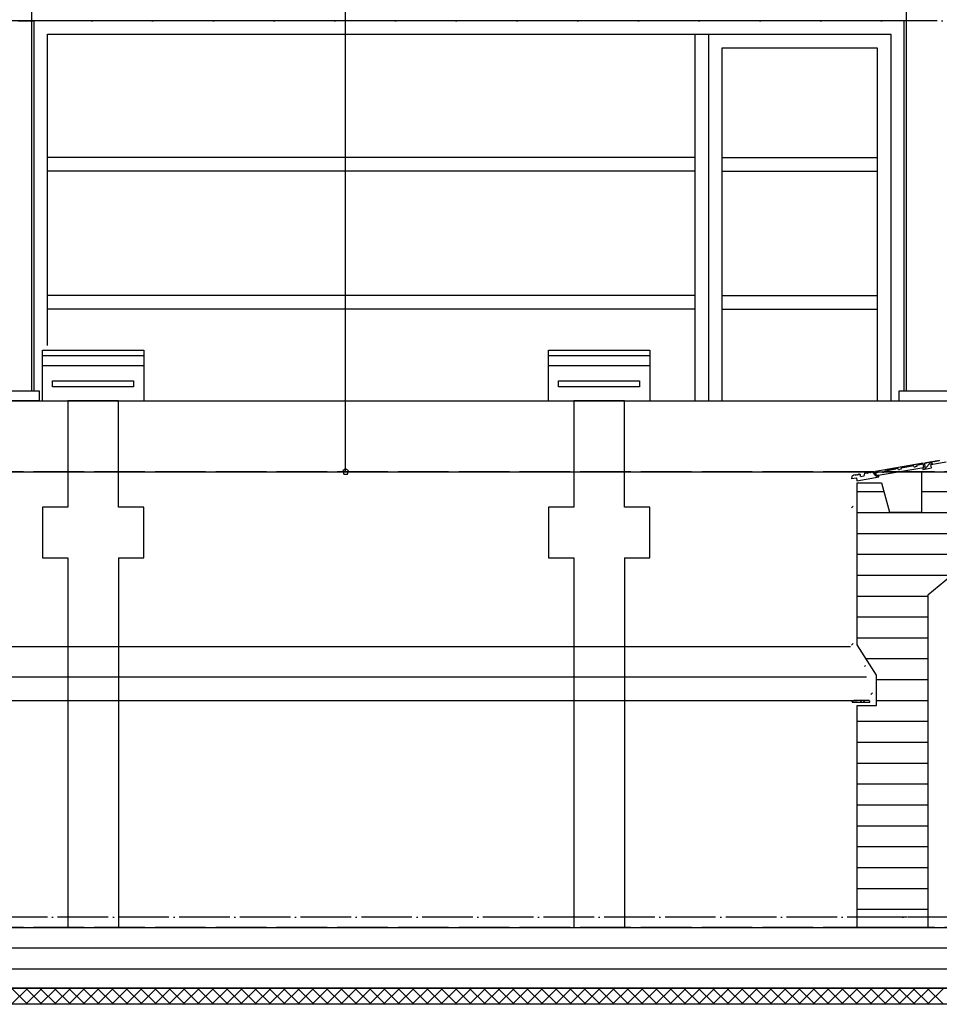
# Model space of a CAD drawing. Extents: x -34050 to 15826, y -13300 to 25096.
# Tile 29 of 40: x -12353 to -7809, y 10029 to 14892. Entities that reach past the tile are written whole.
import ezdxf

# ---------------------------------------------------------------- set-up
doc = ezdxf.new("R2010")
doc.units = 0
doc.header["$MEASUREMENT"] = 0
for name, pattern in [('DASHDOT', [300, 250, -25, 0, -25]), ('DASHED', [75, 50, -25]), ('DOT', [50, 0, -50])]:
    doc.linetypes.add(name, pattern=pattern)
for name, color, linetype in [('LAYER01', 7, 'CONTINUOUS'), ('LAYER107', 2, 'DOT'), ('LAYER23', 5, 'CONTINUOUS'), ('LAYER28', 1, 'CONTINUOUS')]:
    doc.layers.add(name, color=color, linetype=linetype)

msp = doc.modelspace()

# ---------------------------------------------------------------- linework, layer by layer
at = {"layer": 'LAYER01', "color": 1, "linetype": 'DASHDOT'}
for p, q in [((-3318.25105, 14887.2177), (-32164.3738, 14887.2177)), ((-2731.0011, 12659.21785), (-31480.43825, 12659.21785)), ((-3212.2505, 10459.2201), (-31480.43825, 10459.2201)), ((-2731.0011, 10409.21785), (-31480.43825, 10409.21785))]:
    msp.add_line(p, q, dxfattribs=at)
at = {"layer": 'LAYER01', "color": 5, "linetype": 'Continuous'}
for p, q in [((-8195.9366, 14887.2177), (-12512.9387, 14887.2177)), ((-12362.24975, 14887.2177), (-12282.2502, 14887.2177)), ((-12239.93835, 13009.21785), (-12239.93835, 13259.21935)), ((-12239.93835, 13259.21935), (-11739.93835, 13259.21935)), ((-12239.93835, 13234.09425), (-11739.93835, 13234.09425)), ((-11739.93835, 13259.21935), (-11739.93835, 13009.21785)), ((-9739.93685, 13009.21785), (-9739.93685, 13259.21935)), ((-9739.93685, 13259.21935), (-9239.93685, 13259.21935)), ((-9739.93685, 13234.09425), (-9239.93685, 13234.09425)), ((-9239.93685, 13259.21935), (-9239.93685, 13009.21785)), ((-12239.93835, 13184.0927), (-11739.93835, 13184.0927)), ((-9739.93685, 13184.0927), (-9239.93685, 13184.0927)), ((-23650.6256, 13010.0006), (-7705.06285, 13010.0006)), ((-23239.93685, 11796.97035), (-8247.24885, 11796.97035)), ((-23334.93805, 11646.96885), (-8168.2495, 11646.96885)), ((-23334.93805, 11529.22135), (-8212.75025, 11529.22135)), ((-12313.9168, 10029.2198), (-12393.9163, 10109.21935)), ((-12392.9039, 10029.2198), (-12312.90665, 10109.21935)), ((-12243.20755, 10029.2198), (-12323.2071, 10109.21935)), ((-12322.19465, 10029.2198), (-12242.19285, 10109.21935)), ((-12172.49605, 10029.2198), (-12252.49555, 10109.21935)), ((-12251.48085, 10029.2198), (-12171.4859, 10109.21935)), ((-12101.7845, 10029.2198), (-12181.78405, 10109.21935)), ((-12180.77395, 10029.2198), (-12100.7721, 10109.21935)), ((-12031.0753, 10029.2198), (-12111.07485, 10109.21935)), ((-12110.0601, 10029.2198), (-12030.0606, 10109.21935)), ((-11960.36375, 10029.2198), (-12040.3633, 10109.21935)), ((-12039.3486, 10029.2198), (-11959.35135, 10109.21935)), ((-11889.65225, 10029.2198), (-11969.6518, 10109.21935)), ((-11968.63935, 10029.2198), (-11888.63985, 10109.21935)), ((-11818.943, 10029.2198), (-11898.94255, 10109.21935)), ((-11897.92785, 10029.2198), (-11817.9306, 10109.21935)), ((-11748.2315, 10029.2198), (-11828.23105, 10109.21935)), ((-11827.21865, 10029.2198), (-11747.2191, 10109.21935)), ((-11677.52, 10029.2198), (-11757.51955, 10109.21935)), ((-11756.5071, 10029.2198), (-11676.5106, 10109.21935)), ((-11606.81075, 10029.2198), (-11686.8103, 10109.21935)), ((-11685.79865, 10029.2198), (-11605.79605, 10109.21935)), ((-11536.09925, 10029.2198), (-11616.0988, 10109.21935)), ((-11615.0841, 10029.2198), (-11535.08985, 10109.21935)), ((-11465.38775, 10029.2198), (-11545.3903, 10109.21935)), ((-11544.3779, 10029.2198), (-11464.3753, 10109.21935)), ((-11394.67925, 10029.2198), (-11474.6788, 10109.21935)), ((-11473.66335, 10029.2198), (-11393.6638, 10109.21935)), ((-11323.96775, 10029.2198), (-11403.9673, 10109.21935)), ((-11402.9518, 10029.2198), (-11322.9553, 10109.21935)), ((-11253.2585, 10029.2198), (-11333.25575, 10109.21935)), ((-11332.24335, 10029.2198), (-11252.2438, 10109.21935)), ((-11182.547, 10029.2198), (-11262.54655, 10109.21935)), ((-11261.53185, 10029.2198), (-11181.5346, 10109.21935)), ((-11111.8355, 10029.2198), (-11191.835, 10109.21935)), ((-11190.8226, 10029.2198), (-11110.82305, 10109.21935)), ((-11041.12395, 10029.2198), (-11121.1235, 10109.21935)), ((-11120.1111, 10029.2198), (-11040.11385, 10109.21935)), ((-10970.41475, 10029.2198), (-11050.4143, 10109.21935)), ((-11049.40185, 10029.2198), (-10969.4023, 10109.21935)), ((-10899.7032, 10029.2198), (-10979.70275, 10109.21935)), ((-10978.69035, 10029.2198), (-10898.6931, 10109.21935)), ((-10828.994, 10029.2198), (-10908.99355, 10109.21935)), ((-10907.9811, 10029.2198), (-10827.9793, 10109.21935)), ((-10758.28245, 10029.2198), (-10838.282, 10109.21935)), ((-10837.2673, 10029.2198), (-10757.26775, 10109.21935)), ((-10687.57095, 10029.2198), (-10767.5705, 10109.21935)), ((-10766.5558, 10029.2198), (-10686.55855, 10109.21935)), ((-10616.8617, 10029.2198), (-10696.86125, 10109.21935)), ((-10695.84655, 10029.2198), (-10615.847, 10109.21935)), ((-10546.1502, 10029.2198), (-10626.14975, 10109.21935)), ((-10625.13505, 10029.2198), (-10545.13855, 10109.21935)), ((-10475.4387, 10029.2198), (-10555.43825, 10109.21935)), ((-10554.4258, 10029.2198), (-10474.42625, 10109.21935)), ((-10404.7302, 10029.2198), (-10484.7267, 10109.21935)), ((-10483.7143, 10029.2198), (-10403.7178, 10109.21935)), ((-10334.0187, 10029.2198), (-10414.01825, 10109.21935)), ((-10413.00585, 10029.2198), (-10333.0063, 10109.21935)), ((-10263.3072, 10029.2198), (-10343.30675, 10109.21935)), ((-10342.2943, 10029.2198), (-10262.29705, 10109.21935)), ((-10192.59795, 10029.2198), (-10272.5975, 10109.21935)), ((-10271.5851, 10029.2198), (-10191.58555, 10109.21935)), ((-10121.88645, 10029.2198), (-10201.886, 10109.21935)), ((-10200.87355, 10029.2198), (-10120.87175, 10109.21935)), ((-10051.17495, 10029.2198), (-10131.17445, 10109.21935)), ((-10130.15975, 10029.2198), (-10050.1625, 10109.21935)), ((-9980.4657, 10029.2198), (-10060.46525, 10109.21935)), ((-10059.45055, 10029.2198), (-9979.451, 10109.21935)), ((-9909.7542, 10029.2198), (-9989.7537, 10109.21935)), ((-9988.739, 10029.2198), (-9908.74175, 10109.21935)), ((-9839.04265, 10029.2198), (-9919.0422, 10109.21935)), ((-9918.0298, 10029.2198), (-9838.03025, 10109.21935)), ((-9768.33345, 10029.2198), (-9848.333, 10109.21935)), ((-9847.31825, 10029.2198), (-9767.321, 10109.21935)), ((-9697.6219, 10029.2198), (-9777.62145, 10109.21935)), ((-9776.60905, 10029.2198), (-9696.6095, 10109.21935)), ((-9626.9104, 10029.2198), (-9706.90995, 10109.21935)), ((-9705.8975, 10029.2198), (-9625.90105, 10109.21935)), ((-9556.20115, 10029.2198), (-9636.2007, 10109.21935)), ((-9635.18905, 10029.2198), (-9555.1895, 10109.21935)), ((-9485.48965, 10029.2198), (-9565.4892, 10109.21935)), ((-9564.47755, 10029.2198), (-9484.47495, 10109.21935)), ((-9414.77815, 10029.2198), (-9494.7777, 10109.21935)), ((-9493.7683, 10029.2198), (-9413.7657, 10109.21935)), ((-9344.06965, 10029.2198), (-9424.0692, 10109.21935)), ((-9423.05375, 10029.2198), (-9343.0542, 10109.21935)), ((-9273.35815, 10029.2198), (-9353.3577, 10109.21935)), ((-9352.3422, 10029.2198), (-9272.34575, 10109.21935)), ((-9202.64895, 10029.2198), (-9282.64845, 10109.21935)), ((-9281.63375, 10029.2198), (-9201.6342, 10109.21935)), ((-9131.9374, 10029.2198), (-9211.93695, 10109.21935)), ((-9210.92225, 10029.2198), (-9130.925, 10109.21935)), ((-9061.2259, 10029.2198), (-9141.22545, 10109.21935)), ((-9140.213, 10029.2198), (-9060.21345, 10109.21935)), ((-8990.51665, 10029.2198), (-9070.5139, 10109.21935)), ((-9069.5015, 10029.2198), (-8989.50425, 10109.21935)), ((-8919.80515, 10029.2198), (-8999.8047, 10109.21935)), ((-8998.79225, 10029.2198), (-8918.7927, 10109.21935)), ((-8849.09365, 10029.2198), (-8929.09315, 10109.21935)), ((-8928.08075, 10029.2198), (-8848.0789, 10109.21935)), ((-8778.3821, 10029.2198), (-8858.38165, 10109.21935)), ((-8857.3715, 10029.2198), (-8777.372, 10109.21935)), ((-8707.6729, 10029.2198), (-8787.6724, 10109.21935)), ((-8786.66, 10029.2198), (-8706.65815, 10109.21935)), ((-8636.96135, 10029.2198), (-8716.9609, 10109.21935)), ((-8715.9462, 10029.2198), (-8635.94895, 10109.21935)), ((-8566.25215, 10029.2198), (-8646.2517, 10109.21935)), ((-8645.23695, 10029.2198), (-8565.23745, 10109.21935)), ((-8495.5406, 10029.2198), (-8575.54015, 10109.21935)), ((-8574.52545, 10029.2198), (-8494.52895, 10109.21935)), ((-8424.8291, 10029.2198), (-8504.82865, 10109.21935)), ((-8503.8162, 10029.2198), (-8423.8167, 10109.21935)), ((-8354.12065, 10029.2198), (-8434.1202, 10109.21935)), ((-8433.1047, 10029.2198), (-8353.1082, 10109.21935)), ((-8283.4091, 10029.2198), (-8363.40865, 10109.21935)), ((-8362.39625, 10029.2198), (-8282.3967, 10109.21935)), ((-8212.6976, 10029.2198), (-8292.69715, 10109.21935)), ((-8291.6847, 10029.2198), (-8211.68215, 10109.21935)), ((-8141.98835, 10029.2198), (-8221.98565, 10109.21935)), ((-8220.9755, 10029.2198), (-8140.97595, 10109.21935)), ((-8071.27685, 10029.2198), (-8151.2764, 10109.21935)), ((-8150.264, 10029.2198), (-8070.26215, 10109.21935)), ((-8000.56535, 10029.2198), (-8080.5649, 10109.21935)), ((-8079.55015, 10029.2198), (-7999.5529, 10109.21935)), ((-7929.8561, 10029.2198), (-8009.85565, 10109.21935)), ((-8008.84095, 10029.2198), (-7928.8414, 10109.21935)), ((-7859.1446, 10029.2198), (-7939.14415, 10109.21935)), ((-7938.12945, 10029.2198), (-7858.13215, 10109.21935)), ((-7788.43305, 10029.2198), (-7868.4326, 10109.21935)), ((-7867.4202, 10029.2198), (-7787.42065, 10109.21935))]:
    msp.add_line(p, q, dxfattribs=at)
at = {"layer": 'LAYER01', "color": 1, "linetype": 'Continuous'}
for p, q in [((-7982.24945, 14887.2177), (-12282.2502, 14887.2177)), ((-12282.2502, 14887.2177), (-12282.2502, 13059.2209)), ((-7982.24945, 13059.2209), (-7982.24945, 14887.2177)), ((-12215.2504, 13282.87505), (-12215.2504, 14820.22095)), ((-12215.2504, 14820.22095), (-8049.24925, 14820.22095)), ((-9016.24985, 14820.22095), (-9016.24985, 13010.0006)), ((-8949.24925, 14820.22095), (-8949.24925, 13010.0006)), ((-8049.24925, 14820.22095), (-8049.24925, 13010.0006)), ((-8882.24945, 13010.0006), (-8882.24945, 14753.2181)), ((-8882.24945, 14753.2181), (-8116.24985, 14753.2181)), ((-8116.24985, 14753.2181), (-8116.24985, 13010.0006)), ((-9016.24985, 14211.2213), (-12215.2504, 14211.2213)), ((-8882.24945, 14211.7508), (-8116.24985, 14211.7508)), ((-9016.24985, 14144.21845), (-12215.2504, 14144.21845)), ((-8882.24945, 14144.21845), (-8116.24985, 14144.21845)), ((-9016.24985, 13529.2206), (-12215.2504, 13529.2206)), ((-8882.24945, 13529.2206), (-8116.24985, 13529.2206)), ((-9016.24985, 13462.2177), (-12215.2504, 13462.2177)), ((-8882.24945, 13462.2177), (-8116.24985, 13462.2177)), ((-12473.24905, 13059.2209), (-12257.24945, 13059.2209)), ((-12257.24945, 13059.2209), (-12257.24945, 13010.0006)), ((-8006.9374, 13010.0006), (-8006.9374, 13059.2209)), ((-8006.9374, 13059.2209), (-7857.251, 13059.2209)), ((-7857.251, 13059.2209), (-7685.93675, 13059.2209)), ((-12257.24945, 13010.0006), (-12627.2499, 13010.0006)), ((-7889.06405, 12701.93865), (-8124.06385, 12661.3434)), ((-7888.12485, 12696.47065), (-7921.1258, 12690.7799)), ((-7885.4988, 12681.2523), (-7889.06405, 12701.93865)), ((-7882.7774, 12672.59825), (-7848.50615, 12706.8718)), ((-7840.50825, 12697.5563), (-7851.17415, 12708.22525)), ((-22684.2499, 12659.21785), (-1538.2509, 12659.21785)), ((-8219.25125, 12644.75175), (-8221.75065, 12641.28265)), ((-8215.8127, 12642.3126), (-8219.25125, 12644.75175)), ((-8213.4369, 12645.7817), (-8215.8127, 12642.3126)), ((-8209.93805, 12643.3426), (-8213.4369, 12645.7817)), ((-8207.49895, 12646.8117), (-8209.93805, 12643.3426)), ((-8204.0001, 12644.3428), (-8207.49895, 12646.8117)), ((-8201.56095, 12647.847), (-8204.0001, 12644.3428)), ((-8198.06215, 12645.37735), (-8201.56095, 12647.847)), ((-8197.62575, 12636.5616), (-8198.06215, 12645.37735)), ((-8177.93885, 12651.93635), (-8182.61185, 12638.30415)), ((-8173.00035, 12652.78015), (-8177.93885, 12651.93635)), ((-8177.93885, 12651.93635), (-8177.93885, 12651.93635)), ((-8169.56175, 12650.34635), (-8173.00035, 12652.78015)), ((-8167.0624, 12653.8147), (-8169.56175, 12650.34635)), ((-8163.6238, 12651.34585), (-8167.0624, 12653.8147)), ((-8161.18775, 12654.8149), (-8163.6238, 12651.34585)), ((-8157.6866, 12652.3758), (-8161.18775, 12654.8149)), ((-8155.2498, 12655.8449), (-8157.6866, 12652.3758)), ((-8151.75095, 12653.40575), (-8155.2498, 12655.8449)), ((-8149.31185, 12656.87485), (-8151.75095, 12653.40575)), ((-8145.8763, 12654.43575), (-8149.31185, 12656.87485)), ((-8143.37465, 12657.9048), (-8145.8763, 12654.43575)), ((-8139.99865, 12655.43595), (-8143.37465, 12657.9048)), ((-8137.56255, 12658.90425), (-8139.99865, 12655.43595)), ((-8125.68205, 12643.32275), (-8139.08995, 12656.72835)), ((-8134.0637, 12656.4705), (-8137.56255, 12658.90425)), ((-8131.6246, 12659.9396), (-8134.0637, 12656.4705)), ((-8128.12575, 12657.5012), (-8131.6246, 12659.9396)), ((-8125.0633, 12639.71785), (-8128.12575, 12657.5012)), ((-8124.06385, 12661.3434), (-8120.4384, 12640.5304)), ((-8123.1247, 12655.81435), (-8090.12525, 12661.5303)), ((-8120.4384, 12640.5304), (-7885.4988, 12681.2523)), ((-8090.12525, 12661.5303), (-8089.1861, 12656.06155)), ((-8089.1861, 12656.06155), (-8082.7507, 12657.8743)), ((-8086.75005, 12655.56185), (-8082.7507, 12657.8743)), ((-8086.75005, 12655.56185), (-8086.75005, 12655.56185)), ((-8076.9371, 12663.81225), (-8023.06215, 12673.15825)), ((-8076.0002, 12658.2176), (-8076.9371, 12663.81225)), ((-8012.249, 12675.03205), (-8066.12395, 12665.72115)), ((-8011.24955, 12669.4374), (-8012.249, 12675.03205)), ((-8008.8127, 12669.0033), (-8004.81185, 12671.31575)), ((-8008.8127, 12669.0033), (-8008.8127, 12669.0033)), ((-7998.12395, 12671.846), (-8004.81185, 12671.31575)), ((-7966.0614, 12682.9994), (-7999.0631, 12677.314)), ((-7999.0631, 12677.314), (-7998.12395, 12671.846)), ((-7934.31245, 12688.50325), (-7988.1874, 12679.187)), ((-7933.31225, 12682.90865), (-7934.31245, 12688.50325)), ((-7930.87615, 12682.52945), (-7926.87455, 12684.8419)), ((-7930.87615, 12682.52945), (-7930.87615, 12682.52945)), ((-7920.1866, 12685.3119), (-7926.87455, 12684.8419)), ((-7921.1258, 12690.7799), (-7920.1866, 12685.3119)), ((-8243.31285, 12625.37765), (-8218.6882, 12629.6547)), ((-8240.81115, 12636.53185), (-8243.2831, 12625.31205)), ((-8231.1241, 12642.72155), (-8240.81115, 12636.53185)), ((-8225.18615, 12643.75155), (-8231.1241, 12642.72155)), ((-8231.1241, 12642.72155), (-8231.1241, 12642.72155)), ((-8221.75065, 12641.28265), (-8225.18615, 12643.75155)), ((-8218.6882, 12629.6547), (-8216.1255, 12614.8758)), ((-8216.1255, 12614.8758), (-8123.5008, 12630.9067)), ((-8196.6255, 12634.906), (-8195.56275, 12636.68825)), ((-8196.6255, 12634.93575), (-8196.6255, 12634.906)), ((-8182.61185, 12638.30415), (-8196.6156, 12634.9312)), ((-8108.56245, 12642.59565), (-8125.0633, 12639.71785)), ((-8123.5008, 12630.9067), (-8107.0633, 12633.7799)), ((-8114.7911, 12632.4318), (-8122.5235, 12640.1619)), ((-8107.0633, 12633.7799), (-8108.56245, 12642.59565)), ((-8242.99775, 12482.0816), (-8235.0601, 12490.01845)), ((-8243.12135, 11803.1357), (-8235.0624, 11811.19385)), ((-8178.96575, 11697.5868), (-8173.16435, 11703.3882)), ((-8237.87535, 11525.59585), (-8238.3751, 11524.8741)), ((-8236.62565, 11527.2171), (-8237.87535, 11525.59585)), ((-8234.9365, 11528.2219), (-8236.62565, 11527.2171)), ((-8233.313, 11528.99935), (-8234.9365, 11528.2219)), ((-8196.4363, 11529.22135), (-8232.00075, 11529.2816)), ((-8232.00075, 11529.2816), (-8232.00075, 11526.34355)), ((-8191.5207, 11521.2181), (-8199.52925, 11529.2267)), ((-8155.93645, 11529.22135), (-8196.4363, 11529.22135)), ((-8196.4363, 11529.22135), (-8196.4363, 11529.22135)), ((-8185.6262, 11521.2181), (-8177.62525, 11529.22135)), ((-8152.9373, 11526.2169), (-8155.93645, 11526.2169)), ((-8152.9373, 11521.2181), (-8152.9373, 11526.2169)), ((-8146.83535, 11560.0113), (-8138.81225, 11568.03435)), ((-8239.37455, 11523.4398), (-8239.87425, 11521.2181)), ((-8239.87425, 11521.2181), (-8152.9373, 11521.2181)), ((-8238.3751, 11524.8741), (-8239.37455, 11523.4398)), ((-26739.93835, 10109.21935), (-4219.9375, 10109.21935)), ((-4139.93795, 10029.2198), (-26819.93715, 10029.2198))]:
    msp.add_line(p, q, dxfattribs=at)
at = {"layer": 'LAYER01', "color": 3, "linetype": 'Continuous'}
for p, q in [((-7880.50005, 12703.43855), (-7882.9361, 12699.9695)), ((-7882.9361, 12699.9695), (-7879.8744, 12682.28225)), ((-7877.0012, 12700.99945), (-7880.50005, 12703.43855)), ((-7874.56205, 12704.46855), (-7877.0012, 12700.99945)), ((-7871.1235, 12702.0653), (-7874.56205, 12704.46855)), ((-7868.68745, 12705.4985), (-7871.1235, 12702.0653)), ((-7871.1235, 12702.0653), (-7871.1235, 12702.0653)), ((-7865.1886, 12703.06475), (-7868.68745, 12705.4985)), ((-7862.7495, 12706.49795), (-7865.1886, 12703.06475)), ((-7859.3109, 12704.06495), (-7862.7495, 12706.49795)), ((-7856.8115, 12707.53325), (-7859.3109, 12704.06495)), ((-7853.376, 12705.0949), (-7856.8115, 12707.53325)), ((-7850.9369, 12708.56325), (-7853.376, 12705.0949)), ((-7851.25045, 12695.68785), (-7775.37615, 12708.8768)), ((-7848.25135, 12678.5614), (-7851.25045, 12695.68785)), ((-7847.43805, 12706.1249), (-7850.9369, 12708.56325)), ((-7844.99895, 12709.56345), (-7847.43805, 12706.1249)), ((-7841.5634, 12707.15485), (-7844.99895, 12709.56345)), ((-7839.1243, 12710.5934), (-7841.5634, 12707.15485)), ((-7835.62545, 12708.1543), (-7839.1243, 12710.5934)), ((-7833.18635, 12711.6234), (-7835.62545, 12708.1543)), ((-7829.7508, 12709.1896), (-7833.18635, 12711.6234)), ((-7827.24915, 12712.6587), (-7829.7508, 12709.1896)), ((-7823.81285, 12710.21955), (-7827.24915, 12712.6587)), ((-7821.37375, 12713.65815), (-7823.81285, 12710.21955)), ((-7817.8749, 12711.219), (-7821.37375, 12713.65815)), ((-7815.43885, 12714.6881), (-7817.8749, 12711.219)), ((-7812.00025, 12712.249), (-7815.43885, 12714.6881)), ((-7809.56115, 12715.7181), (-7812.00025, 12712.249)), ((-7806.0623, 12713.2797), (-7809.56115, 12715.7181)), ((-8219.25125, 12644.75175), (-8221.75065, 12641.28265)), ((-8215.8127, 12642.3126), (-8219.25125, 12644.75175)), ((-8213.4369, 12645.7817), (-8215.8127, 12642.3126)), ((-8209.93805, 12643.3426), (-8213.4369, 12645.7817)), ((-8207.49895, 12646.8117), (-8209.93805, 12643.3426)), ((-8204.0001, 12644.3428), (-8207.49895, 12646.8117)), ((-8201.56095, 12647.847), (-8204.0001, 12644.3428)), ((-8198.06215, 12645.37735), (-8201.56095, 12647.847)), ((-8197.62575, 12636.5616), (-8198.06215, 12645.37735)), ((-8177.93885, 12651.93635), (-8182.61185, 12638.30415)), ((-8173.00035, 12652.78015), (-8177.93885, 12651.93635)), ((-8177.93885, 12651.93635), (-8177.93885, 12651.93635)), ((-8169.56175, 12650.34635), (-8173.00035, 12652.78015)), ((-8167.0624, 12653.8147), (-8169.56175, 12650.34635)), ((-8163.6238, 12651.34585), (-8167.0624, 12653.8147)), ((-8161.18775, 12654.8149), (-8163.6238, 12651.34585)), ((-8157.6866, 12652.3758), (-8161.18775, 12654.8149)), ((-8155.2498, 12655.8449), (-8157.6866, 12652.3758)), ((-8151.75095, 12653.40575), (-8155.2498, 12655.8449)), ((-8149.31185, 12656.87485), (-8151.75095, 12653.40575)), ((-8145.8763, 12654.43575), (-8149.31185, 12656.87485)), ((-8143.37465, 12657.9048), (-8145.8763, 12654.43575)), ((-8139.99865, 12655.43595), (-8143.37465, 12657.9048)), ((-8137.56255, 12658.90425), (-8139.99865, 12655.43595)), ((-8134.0637, 12656.4705), (-8137.56255, 12658.90425)), ((-8131.6246, 12659.9396), (-8134.0637, 12656.4705)), ((-8128.12575, 12657.5012), (-8131.6246, 12659.9396)), ((-8125.0633, 12639.71785), (-8128.12575, 12657.5012)), ((-7894.93865, 12459.2186), (-7894.93865, 12659.21785)), ((-7894.93865, 12659.21785), (-7699.9382, 12659.21785)), ((-7879.8744, 12682.28225), (-7891.1865, 12680.2826)), ((-7891.1865, 12680.2826), (-7889.68735, 12671.40655)), ((-7889.68735, 12671.40655), (-7871.9368, 12674.4713)), ((-7871.9368, 12674.4713), (-7848.25135, 12678.5614)), ((-8243.31285, 12625.37765), (-8218.6882, 12629.6547)), ((-8240.81115, 12636.53185), (-8243.2831, 12625.31205)), ((-8231.1241, 12642.72155), (-8240.81115, 12636.53185)), ((-8225.18615, 12643.75155), (-8231.1241, 12642.72155)), ((-8231.1241, 12642.72155), (-8231.1241, 12642.72155)), ((-8221.75065, 12641.28265), (-8225.18615, 12643.75155)), ((-8218.6882, 12629.6547), (-8216.1255, 12614.8758)), ((-8216.1255, 12614.8758), (-8123.5008, 12630.9067)), ((-8214.93685, 11804.22135), (-8214.93685, 12604.22135)), ((-8214.93685, 12604.22135), (-8094.93715, 12604.22135)), ((-8196.6255, 12634.906), (-8195.56275, 12636.68825)), ((-8196.6255, 12634.93575), (-8196.6255, 12634.906)), ((-8182.61185, 12638.30415), (-8196.6156, 12634.9312)), ((-8108.56245, 12642.59565), (-8125.0633, 12639.71785)), ((-8123.5008, 12630.9067), (-8107.0633, 12633.7799)), ((-8107.0633, 12633.7799), (-8108.56245, 12642.59565)), ((-8094.93715, 12604.22135), (-8054.93775, 12459.2186)), ((-8054.93775, 12459.2186), (-7894.93865, 12459.2186)), ((-7679.9385, 12204.21905), (-7864.93835, 12049.21875)), ((-7864.93835, 12049.21875), (-7864.93835, 10409.21785)), ((-8119.93865, 11654.21905), (-8214.93685, 11804.22135)), ((-8119.93865, 11504.21755), (-8119.93865, 11654.21905)), ((-8242.87415, 11526.2169), (-8239.87425, 11526.2169)), ((-8152.9373, 11526.2825), (-8149.9382, 11526.2825)), ((-8214.93685, 10409.21785), (-8214.93685, 11504.21755)), ((-8214.93685, 11504.21755), (-8119.93865, 11504.21755)), ((-26739.93835, 10409.21785), (-4219.9375, 10409.21785)), ((-7864.93835, 10409.21785), (-8214.93685, 10409.21785)), ((-4219.9375, 10109.21935), (-26739.93835, 10109.21935))]:
    msp.add_line(p, q, dxfattribs=at)
at = {"layer": 'LAYER01', "color": 6, "linetype": 'Continuous'}
for p, q in [((-8082.6576, 12559.713), (-8214.93685, 12559.713)), ((-4594.93675, 12559.713), (-7894.93865, 12559.713)), ((-4594.93675, 12456.58265), (-8214.93685, 12456.58265)), ((-7679.9385, 12353.4584), (-8214.93685, 12353.4584)), ((-7679.9385, 12250.32805), (-8214.93685, 12250.32805)), ((-7747.9912, 12147.20305), (-8214.93685, 12147.20305)), ((-7864.93835, 12044.0735), (-8214.93685, 12044.07805)), ((-7864.93835, 11940.9485), (-8214.93685, 11940.9485)), ((-7864.93835, 11837.8235), (-8214.93685, 11837.8235)), ((-7864.93835, 11734.6939), (-8170.90225, 11734.6939)), ((-7864.93835, 11631.5689), (-8119.93865, 11631.5689)), ((-7864.93835, 11528.43855), (-8119.93865, 11528.43855)), ((-7864.93835, 11425.31355), (-8214.93685, 11425.31355)), ((-7864.93835, 11322.184), (-8214.93685, 11322.184)), ((-7864.93835, 11219.059), (-8214.93685, 11219.059)), ((-7864.93835, 11115.934), (-8214.93685, 11115.934)), ((-7864.93835, 11012.8044), (-8214.93685, 11012.8044)), ((-7864.93835, 10909.6794), (-8214.93685, 10909.6794)), ((-7864.93835, 10806.54905), (-8214.93685, 10806.54905)), ((-7864.93835, 10703.42405), (-8214.93685, 10703.42405)), ((-7864.93835, 10600.2945), (-8214.93685, 10600.2945)), ((-7864.93835, 10497.1695), (-8214.93685, 10497.1695)), ((-4219.9375, 10306.09285), (-26739.93835, 10306.09285)), ((-4219.9375, 10202.9625), (-26739.93835, 10202.96785))]:
    msp.add_line(p, q, dxfattribs=at)
at = {"layer": 'LAYER01', "color": 5, "linetype": 'DASHED'}
msp.add_line((-3318.25105, 10459.2201), (-8239.9376, 10459.2201), dxfattribs=at)
at = {"layer": 'LAYER107', "color": 5, "linetype": 'Continuous'}
msp.add_line((-10742.3752, 12659.21785), (-10742.3752, 17456.46975), dxfattribs=at)
at = {"layer": 'LAYER107', "color": 1, "linetype": 'Continuous'}
for p, q in [((-10772.37475, 12659.21785), (-10667.3744, 12659.21785)), ((-10742.3752, 12674.21875), (-10756.6414, 12663.8527)), ((-10756.6414, 12663.8527), (-10751.19325, 12647.07945)), ((-10751.19325, 12647.07945), (-10733.55635, 12647.07945)), ((-10728.109, 12663.8527), (-10742.3752, 12674.21875)), ((-10742.3752, 12674.21875), (-10742.3752, 12674.21875)), ((-10733.55635, 12647.07945), (-10728.109, 12663.8527))]:
    msp.add_line(p, q, dxfattribs=at)
at = {"layer": 'LAYER23', "color": 7, "linetype": 'Continuous'}
for p, q in [((-12189.93835, 13109.21785), (-11789.93835, 13109.21785)), ((-12189.93835, 13079.2206), (-12189.93835, 13109.21785)), ((-11789.93835, 13109.21785), (-11789.93835, 13079.2206)), ((-9689.93685, 13109.21785), (-9289.93685, 13109.21785)), ((-9689.93685, 13079.2206), (-9689.93685, 13109.21785)), ((-9289.93685, 13109.21785), (-9289.93685, 13079.2206)), ((-11789.93835, 13079.2206), (-12189.93835, 13079.2206)), ((-9289.93685, 13079.2206), (-9689.93685, 13079.2206)), ((-11864.93605, 13009.21785), (-12114.9376, 13009.21785)), ((-12114.9376, 13009.21785), (-12114.9376, 12484.21705)), ((-11864.93605, 12484.21705), (-11864.93605, 13009.21785)), ((-9364.9376, 13009.21785), (-9614.93605, 13009.21785)), ((-9614.93605, 13009.21785), (-9614.93605, 12484.21705)), ((-9364.9376, 12484.21705), (-9364.9376, 13009.21785)), ((-12114.9376, 12484.21705), (-12239.93835, 12484.21705)), ((-12239.93835, 12484.21705), (-12239.93835, 12234.2209)), ((-11739.93835, 12484.21705), (-11864.93605, 12484.21705)), ((-11739.93835, 12234.2209), (-11739.93835, 12484.21705)), ((-9614.93605, 12484.21705), (-9739.93685, 12484.21705)), ((-9739.93685, 12484.21705), (-9739.93685, 12234.2209)), ((-9239.93685, 12484.21705), (-9364.9376, 12484.21705)), ((-9239.93685, 12234.2209), (-9239.93685, 12484.21705)), ((-12239.93835, 12234.2209), (-12114.9376, 12234.2209)), ((-12114.9376, 12234.2209), (-12114.9376, 10409.21785)), ((-11864.93605, 12234.2209), (-11864.93605, 10409.21785)), ((-11864.93605, 12234.2209), (-11739.93835, 12234.2209)), ((-9739.93685, 12234.2209), (-9614.93605, 12234.2209)), ((-9614.93605, 12234.2209), (-9614.93605, 10409.21785)), ((-9364.9376, 12234.2209), (-9364.9376, 10409.21785)), ((-9364.9376, 12234.2209), (-9239.93685, 12234.2209))]:
    msp.add_line(p, q, dxfattribs=at)
at = {"layer": 'LAYER28', "color": 1, "linetype": 'Continuous'}
for p, q in [((-12293.25025, 13059.2209), (-12293.25025, 17471.0312)), ((-7970.9366, 13059.2209), (-7970.9366, 17429.3152))]:
    msp.add_line(p, q, dxfattribs=at)

doc.saveas('drawing.dxf')
